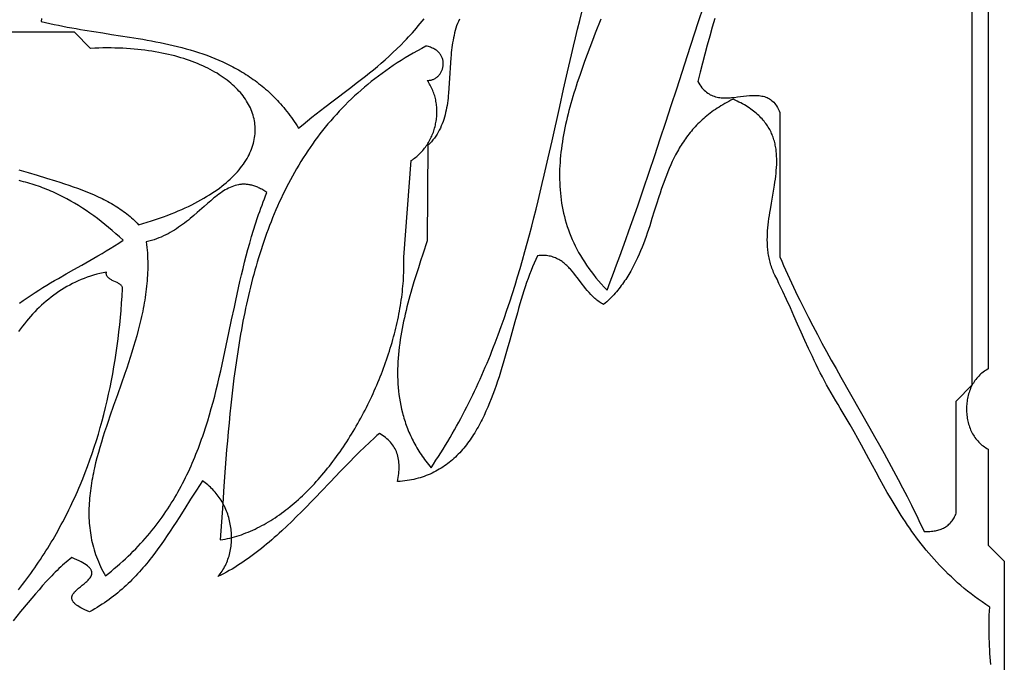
# Model space of a CAD drawing. Extents: x 0 to 600, y 0 to 588.
# Tile 10 of 55: x 232 to 294, y 79 to 119. Entities that reach past the tile are written whole.
import ezdxf

# ---------------------------------------------------------------- set-up
doc = ezdxf.new("R2010")
doc.units = 0

msp = doc.modelspace()

# ---------------------------------------------------------------- linework, layer by layer
for points in [[(275.447, 119.368), (275.286, 118.811), (275.127, 118.252), (274.972, 117.692), (274.82, 117.131), (274.671, 116.568), (274.525, 116.004), (274.382, 115.438), (274.443, 115.328), (274.506, 115.226), (274.571, 115.131), (274.638, 115.043), (274.708, 114.963), (274.779, 114.889), (274.852, 114.821), (274.927, 114.76), (275.004, 114.704), (275.082, 114.654), (275.161, 114.61), (275.243, 114.571), (275.325, 114.536), (275.409, 114.507), (275.494, 114.481), (275.58, 114.46), (275.668, 114.443), (275.756, 114.43), (275.845, 114.42), (275.935, 114.413), (276.026, 114.409), (276.117, 114.408), (276.209, 114.409), (276.301, 114.413), (276.394, 114.418), (276.487, 114.425), (276.674, 114.444), (276.862, 114.466), (277.049, 114.49), (277.236, 114.514), (277.421, 114.535), (277.603, 114.553), (277.694, 114.56), (277.783, 114.564), (277.872, 114.567), (277.96, 114.568), (278.047, 114.566), (278.133, 114.561), (278.218, 114.553), (278.301, 114.542), (278.383, 114.527), (278.464, 114.509), (278.543, 114.487), (278.621, 114.46), (278.697, 114.429), (278.771, 114.393), (278.843, 114.352), (278.914, 114.306), (278.983, 114.254), (279.049, 114.197), (279.114, 114.133), (279.176, 114.063), (279.236, 113.987), (279.294, 113.904), (279.349, 113.814), (279.402, 113.717), (279.452, 113.612), (279.5, 113.5), (279.5, 104.5), (279.615, 104.227), (279.733, 103.954), (279.852, 103.682), (279.974, 103.41), (280.097, 103.139), (280.222, 102.868), (280.348, 102.598), (280.477, 102.328), (280.607, 102.058), (280.738, 101.789), (281.006, 101.252), (281.279, 100.716), (281.557, 100.182), (281.839, 99.648), (282.126, 99.115), (282.416, 98.584), (282.709, 98.053), (283.005, 97.522), (283.303, 96.992), (283.904, 95.932), (284.508, 94.873), (285.111, 93.812), (285.41, 93.281), (285.709, 92.749), (286.005, 92.216), (286.298, 91.683), (286.588, 91.148), (286.875, 90.613), (287.158, 90.075), (287.436, 89.537), (287.709, 88.997), (287.844, 88.726), (287.977, 88.455), (288.109, 88.183), (288.239, 87.911), (288.367, 87.638), (288.494, 87.365), (288.59, 87.362), (288.684, 87.361), (288.775, 87.362), (288.864, 87.366), (288.951, 87.372), (289.036, 87.381), (289.118, 87.392), (289.199, 87.405), (289.277, 87.421), (289.353, 87.44), (289.426, 87.46), (289.498, 87.484), (289.567, 87.509), (289.635, 87.538), (289.7, 87.568), (289.763, 87.602), (289.824, 87.638), (289.883, 87.676), (289.94, 87.718), (289.995, 87.761), (290.048, 87.808), (290.099, 87.857), (290.148, 87.909), (290.195, 87.964), (290.239, 88.021), (290.282, 88.081), (290.323, 88.144), (290.363, 88.209), (290.4, 88.278), (290.435, 88.349), (290.468, 88.423), (290.5, 88.5), (290.5, 95.5), (291.5, 96.5), (291.5, 113), (291.5, 129.5)], [(292.476, 129.549), (292.5, 113.5), (292.5, 97.5), (292.416, 97.455), (292.335, 97.408), (292.257, 97.357), (292.181, 97.303), (292.108, 97.246), (292.038, 97.187), (291.97, 97.125), (291.905, 97.06), (291.842, 96.993), (291.783, 96.923), (291.725, 96.851), (291.671, 96.777), (291.619, 96.701), (291.57, 96.623), (291.524, 96.543), (291.48, 96.461), (291.438, 96.378), (291.4, 96.293), (291.364, 96.207), (291.331, 96.119), (291.3, 96.03), (291.272, 95.94), (291.247, 95.849), (291.225, 95.757), (291.205, 95.664), (291.187, 95.571), (291.173, 95.477), (291.161, 95.382), (291.152, 95.287), (291.145, 95.191), (291.141, 95.096), (291.14, 95), (291.141, 94.904), (291.145, 94.809), (291.152, 94.713), (291.161, 94.618), (291.173, 94.523), (291.187, 94.429), (291.205, 94.336), (291.225, 94.243), (291.247, 94.151), (291.272, 94.06), (291.3, 93.97), (291.331, 93.881), (291.364, 93.793), (291.4, 93.707), (291.438, 93.622), (291.48, 93.539), (291.524, 93.457), (291.57, 93.377), (291.619, 93.299), (291.671, 93.223), (291.725, 93.149), (291.783, 93.077), (291.842, 93.007), (291.905, 92.94), (291.97, 92.875), (292.038, 92.813), (292.108, 92.754), (292.181, 92.697), (292.257, 92.643), (292.335, 92.592), (292.416, 92.545), (292.5, 92.5), (292.5, 86.5), (293.5, 85.5), (293.5, 76.5)], [(268.324, 119.312), (267.983, 118.437), (267.814, 117.999), (267.647, 117.561), (267.483, 117.122), (267.322, 116.684), (267.165, 116.246), (267.012, 115.808), (266.865, 115.37), (266.794, 115.151), (266.725, 114.932), (266.657, 114.714), (266.591, 114.495), (266.526, 114.277), (266.464, 114.058), (266.404, 113.84), (266.345, 113.622), (266.289, 113.405), (266.236, 113.187), (266.184, 112.97), (266.136, 112.753), (266.089, 112.536), (266.046, 112.319), (266.005, 112.103), (265.967, 111.887), (265.931, 111.671), (265.899, 111.455), (265.87, 111.24), (265.844, 111.025), (265.821, 110.81), (265.801, 110.596), (265.785, 110.381), (265.772, 110.168), (265.763, 109.954), (265.758, 109.741), (265.756, 109.529), (265.758, 109.317), (265.765, 109.105), (265.775, 108.893), (265.789, 108.682), (265.807, 108.472), (265.83, 108.262), (265.857, 108.052), (265.888, 107.843), (265.924, 107.634), (265.964, 107.426), (266.009, 107.218), (266.059, 107.011), (266.114, 106.805), (266.174, 106.599), (266.239, 106.393), (266.308, 106.188), (266.384, 105.984), (266.464, 105.78), (266.55, 105.577), (266.641, 105.374), (266.737, 105.172), (266.84, 104.971), (266.948, 104.77), (267.062, 104.57), (267.181, 104.371), (267.307, 104.172), (267.439, 103.974), (267.577, 103.776), (267.721, 103.58), (267.871, 103.384), (268.028, 103.189), (268.191, 102.994), (268.361, 102.801), (268.538, 102.608), (268.721, 102.416), (268.921, 102.944), (269.119, 103.472), (269.315, 104), (269.509, 104.527), (269.701, 105.054), (269.89, 105.58), (270.078, 106.106), (270.264, 106.631), (270.631, 107.68), (270.991, 108.728), (271.346, 109.774), (271.697, 110.818), (272.043, 111.861), (272.386, 112.902), (272.726, 113.942), (273.064, 114.98), (273.737, 117.052), (274.411, 119.119), (274.75, 120.15)], [(233.44, 119.371), (233.42, 119.185), (233.689, 119.119), (233.959, 119.056), (234.23, 118.995), (234.503, 118.938), (234.776, 118.882), (235.05, 118.829), (235.324, 118.778), (235.6, 118.728), (235.876, 118.68), (236.152, 118.634), (236.706, 118.544), (237.261, 118.458), (237.816, 118.373), (238.371, 118.287), (238.925, 118.2), (239.478, 118.11), (239.753, 118.063), (240.028, 118.014), (240.301, 117.964), (240.574, 117.912), (240.847, 117.857), (241.118, 117.801), (241.388, 117.742), (241.656, 117.68), (241.924, 117.616), (242.19, 117.548), (242.455, 117.477), (242.718, 117.402), (242.979, 117.324), (243.239, 117.242), (243.497, 117.156), (243.753, 117.065), (244.007, 116.97), (244.26, 116.87), (244.51, 116.765), (244.758, 116.655), (245.003, 116.54), (245.125, 116.48), (245.246, 116.419), (245.367, 116.357), (245.487, 116.293), (245.606, 116.227), (245.725, 116.16), (245.843, 116.092), (245.961, 116.021), (246.078, 115.95), (246.194, 115.876), (246.309, 115.801), (246.424, 115.725), (246.538, 115.646), (246.651, 115.566), (246.763, 115.484), (246.875, 115.401), (246.986, 115.315), (247.096, 115.228), (247.206, 115.139), (247.314, 115.048), (247.422, 114.955), (247.529, 114.861), (247.635, 114.764), (247.74, 114.665), (247.845, 114.565), (247.948, 114.462), (248.051, 114.357), (248.153, 114.25), (248.254, 114.141), (248.354, 114.03), (248.453, 113.917), (248.552, 113.802), (248.649, 113.684), (248.745, 113.564), (248.841, 113.442), (248.935, 113.318), (249.029, 113.191), (249.121, 113.062), (249.212, 112.931), (249.303, 112.797), (249.392, 112.661), (249.481, 112.523), (249.761, 112.757), (250.037, 112.985), (250.311, 113.206), (250.581, 113.421), (250.849, 113.63), (251.114, 113.835), (251.638, 114.234), (252.659, 115.003), (253.159, 115.384), (253.407, 115.576), (253.654, 115.77), (253.9, 115.966), (254.145, 116.166), (254.39, 116.369), (254.634, 116.577), (254.877, 116.79), (255.12, 117.009), (255.363, 117.234), (255.605, 117.466), (255.848, 117.706), (256.092, 117.954), (256.213, 118.082), (256.335, 118.211), (256.457, 118.344), (256.579, 118.478), (256.702, 118.616), (256.824, 118.756), (256.947, 118.898), (257.07, 119.044), (257.193, 119.192), (257.317, 119.344)], [(259.505, 119.325), (259.445, 119.185), (259.389, 119.044), (259.338, 118.9), (259.291, 118.755), (259.248, 118.608), (259.209, 118.46), (259.173, 118.31), (259.14, 118.159), (259.111, 118.007), (259.084, 117.854), (259.06, 117.699), (259.039, 117.544), (259.02, 117.388), (259.003, 117.231), (258.987, 117.074), (258.974, 116.916), (258.95, 116.598), (258.931, 116.28), (258.913, 115.962), (258.896, 115.644), (258.878, 115.327), (258.857, 115.012), (258.832, 114.7), (258.816, 114.546), (258.8, 114.392), (258.781, 114.239), (258.76, 114.088), (258.736, 113.938), (258.71, 113.789), (258.681, 113.641), (258.649, 113.496), (258.614, 113.351), (258.575, 113.209), (258.532, 113.068), (258.486, 112.93), (258.435, 112.793), (258.38, 112.659), (258.321, 112.526), (258.257, 112.396), (258.187, 112.269), (258.113, 112.144), (258.074, 112.082), (258.033, 112.021), (257.991, 111.961), (257.948, 111.902), (257.903, 111.843), (257.856, 111.785), (257.809, 111.727), (257.759, 111.67), (257.708, 111.615), (257.656, 111.559), (257.602, 111.505), (257.546, 111.451), (257.5, 105.5), (257.226, 104.667), (257.087, 104.243), (256.948, 103.813), (256.811, 103.379), (256.676, 102.94), (256.544, 102.498), (256.48, 102.276), (256.417, 102.052), (256.356, 101.828), (256.296, 101.604), (256.238, 101.378), (256.182, 101.152), (256.128, 100.926), (256.076, 100.699), (256.026, 100.471), (255.979, 100.243), (255.934, 100.015), (255.893, 99.786), (255.854, 99.557), (255.818, 99.328), (255.785, 99.099), (255.755, 98.869), (255.729, 98.64), (255.707, 98.41), (255.688, 98.181), (255.674, 97.951), (255.663, 97.722), (255.656, 97.493), (255.654, 97.264), (255.656, 97.035), (255.663, 96.806), (255.674, 96.578), (255.691, 96.351), (255.712, 96.123), (255.738, 95.897), (255.77, 95.671), (255.808, 95.445), (255.85, 95.22), (255.899, 94.996), (255.953, 94.772), (255.983, 94.661), (256.014, 94.55), (256.047, 94.439), (256.081, 94.328), (256.116, 94.217), (256.154, 94.107), (256.192, 93.997), (256.233, 93.887), (256.275, 93.777), (256.319, 93.668), (256.364, 93.559), (256.412, 93.45), (256.461, 93.341), (256.511, 93.233), (256.564, 93.125), (256.618, 93.017), (256.674, 92.91), (256.732, 92.803), (256.791, 92.696), (256.853, 92.589), (256.916, 92.483), (256.981, 92.377), (257.048, 92.272), (257.117, 92.166), (257.188, 92.061), (257.261, 91.957), (257.336, 91.853), (257.413, 91.749), (257.491, 91.646), (257.572, 91.543), (257.655, 91.44), (257.74, 91.338), (257.896, 91.569), (258.049, 91.802), (258.2, 92.036), (258.349, 92.27), (258.495, 92.505), (258.64, 92.741), (258.782, 92.978), (258.923, 93.215), (259.061, 93.454), (259.198, 93.693), (259.332, 93.933), (259.464, 94.173), (259.595, 94.415), (259.723, 94.657), (259.85, 94.899), (259.975, 95.143), (260.097, 95.387), (260.219, 95.632), (260.338, 95.877), (260.455, 96.123), (260.571, 96.37), (260.685, 96.617), (260.798, 96.866), (260.909, 97.114), (261.018, 97.364), (261.125, 97.613), (261.231, 97.864), (261.336, 98.115), (261.439, 98.367), (261.54, 98.619), (261.64, 98.872), (261.739, 99.125), (261.931, 99.633), (262.119, 100.144), (262.301, 100.656), (262.478, 101.17), (262.65, 101.686), (262.818, 102.204), (262.981, 102.724), (263.141, 103.245), (263.296, 103.767), (263.447, 104.291), (263.595, 104.817), (263.739, 105.343), (263.881, 105.871), (264.019, 106.4), (264.155, 106.93), (264.288, 107.462), (264.419, 107.993), (264.548, 108.526), (264.675, 109.06), (264.801, 109.594), (265.047, 110.664), (265.29, 111.736), (265.77, 113.881), (266.011, 114.954), (266.254, 116.027), (266.502, 117.097), (266.628, 117.632), (266.755, 118.166), (266.885, 118.699), (267.017, 119.232), (267.151, 119.764)], [(232.028, 109.93), (232.603, 109.756), (233.177, 109.583), (233.747, 109.411), (234.313, 109.236), (234.592, 109.147), (234.87, 109.056), (235.145, 108.964), (235.417, 108.87), (235.686, 108.773), (235.952, 108.674), (236.214, 108.572), (236.471, 108.466), (236.725, 108.358), (236.974, 108.245), (237.218, 108.129), (237.338, 108.069), (237.457, 108.008), (237.575, 107.946), (237.691, 107.882), (237.805, 107.818), (237.918, 107.752), (238.03, 107.685), (238.14, 107.617), (238.249, 107.547), (238.356, 107.476), (238.461, 107.403), (238.565, 107.329), (238.667, 107.253), (238.767, 107.176), (238.865, 107.098), (238.962, 107.017), (239.056, 106.935), (239.149, 106.852), (239.24, 106.766), (239.329, 106.679), (239.415, 106.59), (239.5, 106.5), (239.772, 106.578), (240.039, 106.658), (240.3, 106.74), (240.555, 106.823), (240.806, 106.908), (241.05, 106.995), (241.289, 107.083), (241.523, 107.173), (241.751, 107.265), (241.974, 107.357), (242.191, 107.452), (242.404, 107.547), (242.61, 107.644), (242.812, 107.742), (243.008, 107.842), (243.199, 107.943), (243.385, 108.044), (243.565, 108.148), (243.741, 108.252), (243.911, 108.357), (244.076, 108.463), (244.235, 108.57), (244.39, 108.679), (244.54, 108.788), (244.684, 108.898), (244.824, 109.008), (244.958, 109.12), (245.088, 109.232), (245.212, 109.345), (245.332, 109.459), (245.447, 109.573), (245.556, 109.688), (245.661, 109.804), (245.761, 109.92), (245.856, 110.036), (245.946, 110.153), (246.032, 110.271), (246.112, 110.388), (246.188, 110.506), (246.26, 110.625), (246.326, 110.743), (246.388, 110.862), (246.445, 110.981), (246.497, 111.1), (246.545, 111.219), (246.588, 111.338), (246.627, 111.457), (246.661, 111.576), (246.69, 111.695), (246.715, 111.814), (246.735, 111.933), (246.751, 112.051), (246.763, 112.17), (246.77, 112.288), (246.773, 112.405), (246.771, 112.523), (246.765, 112.64), (246.754, 112.756), (246.739, 112.872), (246.72, 112.988), (246.697, 113.103), (246.669, 113.217), (246.637, 113.331), (246.601, 113.444), (246.561, 113.557), (246.516, 113.668), (246.468, 113.779), (246.415, 113.889), (246.358, 113.999), (246.297, 114.107), (246.232, 114.214), (246.163, 114.321), (246.089, 114.426), (246.012, 114.531), (245.931, 114.634), (245.846, 114.736), (245.757, 114.837), (245.664, 114.936), (245.567, 115.035), (245.466, 115.132), (245.362, 115.228), (245.253, 115.322), (245.141, 115.415), (245.025, 115.507), (244.905, 115.597), (244.782, 115.685), (244.654, 115.772), (244.524, 115.858), (244.389, 115.942), (244.251, 116.024), (244.109, 116.104), (243.963, 116.182), (243.814, 116.259), (243.661, 116.334), (243.505, 116.407), (243.345, 116.478), (243.182, 116.547), (243.015, 116.614), (242.845, 116.679), (242.671, 116.742), (242.494, 116.803), (242.314, 116.862), (242.13, 116.918), (241.943, 116.972), (241.752, 117.024), (241.558, 117.074), (241.361, 117.121), (241.161, 117.166), (240.957, 117.209), (240.75, 117.249), (240.54, 117.286), (240.327, 117.321), (240.111, 117.353), (239.891, 117.383), (239.668, 117.41), (239.443, 117.434), (239.214, 117.456), (238.982, 117.475), (238.747, 117.491), (238.509, 117.504), (238.268, 117.514), (238.024, 117.521), (237.777, 117.525), (237.528, 117.526), (237.275, 117.524), (237.02, 117.519), (236.761, 117.511), (236.5, 117.5), (236.5, 117.5), (235.5, 118.5), (228.5, 118.5)], [(292.669, 79.056), (292.646, 79.287), (292.625, 79.519), (292.607, 79.753), (292.591, 79.987), (292.577, 80.222), (292.566, 80.459), (292.558, 80.696), (292.552, 80.935), (292.549, 81.175), (292.549, 81.416), (292.551, 81.658), (292.557, 81.901), (292.565, 82.146), (292.577, 82.392), (292.591, 82.639), (292.348, 82.801), (292.11, 82.966), (291.878, 83.132), (291.651, 83.3), (291.429, 83.47), (291.212, 83.641), (290.999, 83.814), (290.792, 83.989), (290.589, 84.165), (290.391, 84.342), (290.197, 84.522), (290.008, 84.702), (289.823, 84.884), (289.641, 85.068), (289.464, 85.253), (289.29, 85.439), (289.121, 85.626), (288.954, 85.815), (288.792, 86.005), (288.632, 86.196), (288.476, 86.388), (288.323, 86.582), (288.173, 86.776), (288.026, 86.972), (287.881, 87.169), (287.739, 87.366), (287.6, 87.565), (287.463, 87.764), (287.329, 87.965), (287.196, 88.166), (287.066, 88.368), (286.937, 88.571), (286.81, 88.774), (286.685, 88.979), (286.562, 89.184), (286.44, 89.389), (286.2, 89.802), (285.964, 90.217), (285.732, 90.635), (285.502, 91.054), (285.047, 91.895), (284.59, 92.74), (284.358, 93.163), (284.124, 93.586), (283.885, 94.009), (283.641, 94.431), (283.517, 94.642), (283.391, 94.853), (283.264, 95.063), (283.134, 95.273), (282.983, 95.52), (282.836, 95.768), (282.692, 96.017), (282.551, 96.266), (282.414, 96.515), (282.28, 96.765), (282.149, 97.015), (282.02, 97.266), (281.894, 97.517), (281.77, 97.769), (281.648, 98.021), (281.528, 98.273), (281.292, 98.779), (281.061, 99.285), (280.833, 99.792), (280.607, 100.3), (280.381, 100.808), (280.154, 101.316), (279.923, 101.824), (279.687, 102.332), (279.567, 102.586), (279.445, 102.84), (279.321, 103.093), (279.194, 103.346), (279.151, 103.434), (279.111, 103.523), (279.072, 103.612), (279.036, 103.701), (279.002, 103.791), (278.97, 103.881), (278.941, 103.971), (278.913, 104.062), (278.888, 104.153), (278.864, 104.244), (278.843, 104.335), (278.823, 104.427), (278.805, 104.519), (278.789, 104.611), (278.775, 104.704), (278.762, 104.797), (278.751, 104.89), (278.742, 104.983), (278.734, 105.076), (278.728, 105.17), (278.72, 105.358), (278.717, 105.546), (278.719, 105.735), (278.726, 105.925), (278.737, 106.115), (278.753, 106.305), (278.771, 106.496), (278.793, 106.687), (278.818, 106.878), (278.845, 107.069), (278.874, 107.26), (278.905, 107.451), (278.97, 107.832), (279.036, 108.211), (279.102, 108.589), (279.163, 108.964), (279.191, 109.15), (279.217, 109.336), (279.24, 109.52), (279.26, 109.703), (279.277, 109.886), (279.291, 110.067), (279.3, 110.246), (279.304, 110.425), (279.304, 110.602), (279.298, 110.777), (279.293, 110.864), (279.287, 110.951), (279.279, 111.037), (279.27, 111.123), (279.259, 111.208), (279.246, 111.293), (279.232, 111.378), (279.215, 111.462), (279.197, 111.545), (279.178, 111.628), (279.156, 111.711), (279.132, 111.793), (279.107, 111.874), (279.079, 111.955), (279.049, 112.036), (279.017, 112.116), (278.983, 112.195), (278.947, 112.274), (278.909, 112.352), (278.868, 112.43), (278.824, 112.507), (278.779, 112.583), (278.731, 112.659), (278.68, 112.734), (278.627, 112.809), (278.571, 112.882), (278.512, 112.956), (278.451, 113.028), (278.387, 113.1), (278.32, 113.171), (278.251, 113.242), (278.178, 113.312), (278.103, 113.381), (278.024, 113.449), (277.943, 113.517), (277.858, 113.584), (277.77, 113.65), (277.679, 113.715), (277.585, 113.78), (277.488, 113.843), (277.387, 113.906), (277.283, 113.969), (277.175, 114.03), (277.064, 114.091), (276.949, 114.15), (276.831, 114.209), (276.709, 114.267), (276.584, 114.324), (276.45, 114.259), (276.319, 114.193), (276.191, 114.125), (276.066, 114.055), (275.943, 113.985), (275.823, 113.913), (275.705, 113.84), (275.59, 113.766), (275.477, 113.69), (275.366, 113.614), (275.259, 113.536), (275.153, 113.457), (275.05, 113.377), (274.949, 113.296), (274.85, 113.214), (274.754, 113.13), (274.659, 113.046), (274.567, 112.961), (274.477, 112.874), (274.389, 112.787), (274.303, 112.699), (274.219, 112.609), (274.137, 112.519), (274.057, 112.428), (273.978, 112.336), (273.902, 112.243), (273.827, 112.149), (273.754, 112.054), (273.682, 111.959), (273.613, 111.863), (273.544, 111.766), (273.478, 111.668), (273.413, 111.569), (273.35, 111.47), (273.288, 111.37), (273.227, 111.269), (273.168, 111.168), (273.11, 111.066), (272.998, 110.86), (272.891, 110.651), (272.789, 110.441), (272.691, 110.228), (272.597, 110.013), (272.506, 109.796), (272.419, 109.578), (272.335, 109.358), (272.254, 109.137), (272.175, 108.915), (272.099, 108.691), (272.024, 108.467), (271.95, 108.242), (271.806, 107.79), (271.665, 107.336), (271.523, 106.883), (271.378, 106.43), (271.304, 106.205), (271.228, 105.98), (271.15, 105.756), (271.07, 105.533), (270.987, 105.311), (270.901, 105.091), (270.812, 104.872), (270.72, 104.654), (270.624, 104.439), (270.523, 104.225), (270.419, 104.013), (270.309, 103.804), (270.194, 103.596), (270.135, 103.494), (270.074, 103.392), (270.012, 103.29), (269.948, 103.189), (269.883, 103.089), (269.816, 102.99), (269.748, 102.892), (269.678, 102.794), (269.607, 102.697), (269.533, 102.6), (269.458, 102.505), (269.382, 102.41), (269.303, 102.316), (269.223, 102.224), (269.14, 102.132), (269.056, 102.04), (268.97, 101.95), (268.881, 101.861), (268.791, 101.772), (268.699, 101.685), (268.604, 101.599), (268.507, 101.513), (268.432, 101.555), (268.359, 101.599), (268.288, 101.646), (268.218, 101.694), (268.15, 101.744), (268.084, 101.796), (268.019, 101.85), (267.955, 101.905), (267.892, 101.962), (267.831, 102.02), (267.771, 102.08), (267.712, 102.141), (267.597, 102.266), (267.486, 102.395), (267.377, 102.527), (267.271, 102.661), (267.167, 102.796), (267.064, 102.932), (266.859, 103.202), (266.756, 103.335), (266.652, 103.466), (266.547, 103.593), (266.439, 103.716), (266.384, 103.775), (266.328, 103.833), (266.272, 103.89), (266.214, 103.946), (266.156, 103.999), (266.096, 104.051), (266.036, 104.102), (265.974, 104.15), (265.911, 104.196), (265.847, 104.24), (265.781, 104.282), (265.714, 104.322), (265.645, 104.359), (265.574, 104.394), (265.502, 104.426), (265.428, 104.455), (265.353, 104.481), (265.275, 104.505), (265.195, 104.526), (265.114, 104.543), (265.03, 104.557), (264.944, 104.568), (264.856, 104.576), (264.765, 104.58), (264.672, 104.581), (264.577, 104.577), (264.479, 104.57), (264.378, 104.559), (264.273, 104.337), (264.171, 104.109), (264.072, 103.874), (263.976, 103.635), (263.883, 103.39), (263.791, 103.14), (263.703, 102.886), (263.616, 102.627), (263.53, 102.365), (263.447, 102.099), (263.365, 101.829), (263.284, 101.557), (263.204, 101.281), (263.125, 101.003), (262.968, 100.441), (262.654, 99.3), (262.494, 98.726), (262.33, 98.152), (262.246, 97.867), (262.16, 97.582), (262.072, 97.298), (261.983, 97.017), (261.89, 96.737), (261.796, 96.459), (261.699, 96.184), (261.599, 95.912), (261.495, 95.643), (261.389, 95.378), (261.279, 95.116), (261.165, 94.858), (261.048, 94.604), (260.926, 94.355), (260.864, 94.233), (260.8, 94.111), (260.735, 93.991), (260.67, 93.872), (260.603, 93.755), (260.534, 93.639), (260.465, 93.525), (260.394, 93.412), (260.322, 93.3), (260.249, 93.19), (260.174, 93.082), (260.098, 92.975), (260.021, 92.87), (259.942, 92.767), (259.862, 92.665), (259.78, 92.565), (259.697, 92.467), (259.613, 92.371), (259.526, 92.277), (259.439, 92.185), (259.349, 92.094), (259.258, 92.006), (259.166, 91.92), (259.072, 91.835), (258.976, 91.753), (258.878, 91.673), (258.779, 91.596), (258.678, 91.52), (258.575, 91.447), (258.47, 91.376), (258.363, 91.307), (258.255, 91.241), (258.144, 91.177), (258.032, 91.116), (257.918, 91.057), (257.802, 91), (257.684, 90.946), (257.564, 90.895), (257.441, 90.846), (257.317, 90.801), (257.191, 90.757), (257.062, 90.717), (256.931, 90.679), (256.799, 90.644), (256.664, 90.612), (256.526, 90.583), (256.387, 90.557), (256.245, 90.533), (256.101, 90.513), (255.955, 90.496), (255.806, 90.482), (255.655, 90.471), (255.678, 90.599), (255.698, 90.726), (255.714, 90.849), (255.728, 90.971), (255.738, 91.09), (255.745, 91.207), (255.748, 91.321), (255.748, 91.433), (255.744, 91.543), (255.737, 91.65), (255.726, 91.755), (255.711, 91.859), (255.692, 91.959), (255.67, 92.058), (255.643, 92.154), (255.613, 92.249), (255.578, 92.341), (255.539, 92.431), (255.496, 92.519), (255.448, 92.605), (255.396, 92.689), (255.34, 92.771), (255.279, 92.851), (255.213, 92.929), (255.143, 93.005), (255.068, 93.079), (254.988, 93.151), (254.904, 93.221), (254.814, 93.289), (254.719, 93.356), (254.62, 93.421), (254.515, 93.483), (254.358, 93.343), (254.203, 93.201), (253.893, 92.913), (253.585, 92.62), (253.279, 92.322), (252.974, 92.019), (252.671, 91.713), (252.369, 91.404), (252.068, 91.093), (251.467, 90.466), (250.866, 89.837), (250.566, 89.523), (250.264, 89.211), (249.962, 88.901), (249.659, 88.593), (249.354, 88.289), (249.047, 87.989), (248.739, 87.693), (248.428, 87.403), (248.272, 87.259), (248.116, 87.118), (247.958, 86.978), (247.8, 86.839), (247.641, 86.703), (247.482, 86.568), (247.322, 86.435), (247.16, 86.304), (246.998, 86.176), (246.836, 86.049), (246.672, 85.925), (246.507, 85.803), (246.341, 85.683), (246.175, 85.566), (246.007, 85.451), (245.838, 85.339), (245.669, 85.229), (245.498, 85.123), (245.326, 85.019), (245.152, 84.918), (244.978, 84.82), (244.802, 84.726), (244.625, 84.634), (244.447, 84.546), (244.515, 84.627), (244.58, 84.711), (244.642, 84.796), (244.701, 84.883), (244.758, 84.971), (244.811, 85.061), (244.862, 85.153), (244.91, 85.246), (244.954, 85.34), (244.997, 85.435), (245.036, 85.532), (245.072, 85.63), (245.106, 85.729), (245.137, 85.829), (245.165, 85.929), (245.191, 86.031), (245.213, 86.133), (245.233, 86.236), (245.251, 86.34), (245.266, 86.444), (245.278, 86.549), (245.287, 86.654), (245.294, 86.76), (245.298, 86.866), (245.299, 86.972), (245.298, 87.078), (245.294, 87.184), (245.288, 87.29), (245.279, 87.396), (245.268, 87.502), (245.254, 87.608), (245.238, 87.714), (245.219, 87.819), (245.198, 87.923), (245.174, 88.028), (245.147, 88.131), (245.119, 88.234), (245.088, 88.337), (245.054, 88.438), (245.018, 88.539), (244.98, 88.638), (244.939, 88.737), (244.896, 88.835), (244.851, 88.932), (244.803, 89.027), (244.753, 89.121), (244.701, 89.214), (244.646, 89.305), (244.589, 89.395), (244.53, 89.483), (244.469, 89.57), (244.405, 89.655), (244.339, 89.738), (244.271, 89.82), (244.201, 89.899), (244.129, 89.977), (244.054, 90.052), (243.978, 90.126), (243.899, 90.197), (243.818, 90.266), (243.735, 90.332), (243.65, 90.396), (243.563, 90.458), (243.474, 90.517), (243.288, 90.233), (243.104, 89.948), (242.741, 89.376), (242.38, 88.802), (242.02, 88.23), (241.838, 87.946), (241.655, 87.662), (241.47, 87.38), (241.284, 87.101), (241.094, 86.823), (240.902, 86.547), (240.706, 86.275), (240.506, 86.005), (240.302, 85.739), (240.198, 85.607), (240.093, 85.476), (239.987, 85.347), (239.879, 85.218), (239.77, 85.09), (239.659, 84.964), (239.548, 84.838), (239.434, 84.714), (239.319, 84.591), (239.202, 84.469), (239.084, 84.348), (238.964, 84.229), (238.842, 84.111), (238.718, 83.995), (238.592, 83.88), (238.465, 83.766), (238.335, 83.654), (238.203, 83.544), (238.069, 83.435), (237.933, 83.328), (237.795, 83.222), (237.654, 83.118), (237.511, 83.016), (237.366, 82.916), (237.219, 82.817), (237.068, 82.72), (236.916, 82.626), (236.76, 82.533), (236.603, 82.442), (236.442, 82.353), (236.287, 82.416), (236.145, 82.478), (236.017, 82.539), (235.901, 82.6), (235.797, 82.659), (235.705, 82.717), (235.625, 82.774), (235.589, 82.802), (235.555, 82.83), (235.524, 82.858), (235.495, 82.885), (235.47, 82.912), (235.446, 82.94), (235.425, 82.966), (235.406, 82.993), (235.39, 83.02), (235.375, 83.046), (235.363, 83.072), (235.353, 83.098), (235.345, 83.124), (235.339, 83.15), (235.335, 83.175), (235.333, 83.201), (235.332, 83.226), (235.334, 83.251), (235.337, 83.276), (235.341, 83.301), (235.348, 83.325), (235.356, 83.35), (235.376, 83.399), (235.402, 83.447), (235.433, 83.495), (235.469, 83.543), (235.508, 83.59), (235.552, 83.637), (235.599, 83.683), (235.649, 83.73), (235.701, 83.776), (235.755, 83.822), (235.868, 83.914), (235.984, 84.007), (236.099, 84.099), (236.209, 84.192), (236.262, 84.239), (236.312, 84.286), (236.359, 84.333), (236.403, 84.381), (236.444, 84.429), (236.48, 84.477), (236.511, 84.526), (236.538, 84.576), (236.559, 84.626), (236.567, 84.651), (236.574, 84.676), (236.579, 84.702), (236.583, 84.727), (236.584, 84.753), (236.584, 84.779), (236.583, 84.805), (236.579, 84.832), (236.574, 84.858), (236.566, 84.885), (236.556, 84.912), (236.545, 84.939), (236.531, 84.966), (236.515, 84.993), (236.497, 85.021), (236.476, 85.049), (236.453, 85.077), (236.428, 85.106), (236.4, 85.134), (236.37, 85.163), (236.337, 85.192), (236.301, 85.221), (236.222, 85.281), (236.131, 85.341), (236.029, 85.403), (235.915, 85.465), (235.788, 85.529), (235.648, 85.594), (235.494, 85.66), (235.327, 85.728), (235.212, 85.639), (235.098, 85.547), (234.984, 85.453), (234.87, 85.355), (234.756, 85.254), (234.643, 85.151), (234.529, 85.045), (234.416, 84.936), (234.303, 84.825), (234.19, 84.711), (234.077, 84.595), (233.964, 84.477), (233.738, 84.235), (233.512, 83.985), (233.286, 83.728), (233.058, 83.464), (232.83, 83.195), (232.601, 82.922), (232.139, 82.363), (231.669, 81.794)], [(232.062, 101.604), (232.307, 101.778), (232.551, 101.946), (232.795, 102.109), (233.038, 102.267), (233.28, 102.422), (233.522, 102.573), (233.764, 102.721), (234.006, 102.866), (234.249, 103.009), (234.491, 103.15), (234.977, 103.428), (235.466, 103.705), (235.959, 103.983), (236.458, 104.267), (236.709, 104.412), (236.962, 104.56), (237.217, 104.711), (237.474, 104.865), (237.733, 105.023), (237.995, 105.186), (238.259, 105.354), (238.526, 105.527), (238.301, 105.734), (238.075, 105.937), (237.849, 106.135), (237.621, 106.328), (237.392, 106.516), (237.161, 106.699), (236.93, 106.877), (236.697, 107.049), (236.462, 107.217), (236.226, 107.38), (235.988, 107.537), (235.749, 107.689), (235.508, 107.835), (235.265, 107.976), (235.02, 108.111), (234.773, 108.241), (234.649, 108.304), (234.524, 108.365), (234.399, 108.425), (234.273, 108.483), (234.147, 108.54), (234.02, 108.596), (233.893, 108.65), (233.765, 108.702), (233.636, 108.754), (233.507, 108.803), (233.377, 108.851), (233.247, 108.898), (233.116, 108.943), (232.984, 108.986), (232.852, 109.028), (232.719, 109.069), (232.586, 109.108), (232.452, 109.145), (232.317, 109.181), (232.181, 109.215), (232.045, 109.248)], [(231.997, 83.723), (232.13, 83.892), (232.261, 84.061), (232.391, 84.231), (232.52, 84.402), (232.646, 84.573), (232.771, 84.746), (232.895, 84.919), (233.017, 85.092), (233.138, 85.267), (233.257, 85.442), (233.375, 85.618), (233.491, 85.795), (233.606, 85.973), (233.719, 86.151), (233.831, 86.33), (233.941, 86.509), (234.05, 86.69), (234.158, 86.871), (234.264, 87.053), (234.368, 87.235), (234.471, 87.419), (234.573, 87.603), (234.673, 87.787), (234.772, 87.973), (234.87, 88.159), (234.966, 88.345), (235.06, 88.533), (235.153, 88.721), (235.245, 88.91), (235.336, 89.099), (235.425, 89.29), (235.512, 89.48), (235.599, 89.672), (235.684, 89.864), (235.767, 90.057), (235.85, 90.25), (236.01, 90.639), (236.165, 91.031), (236.315, 91.425), (236.459, 91.822), (236.599, 92.221), (236.733, 92.623), (236.862, 93.027), (236.986, 93.434), (237.105, 93.843), (237.219, 94.255), (237.328, 94.669), (237.433, 95.085), (237.532, 95.504), (237.627, 95.925), (237.716, 96.348), (237.801, 96.773), (237.882, 97.201), (237.958, 97.631), (238.029, 98.063), (238.096, 98.498), (238.158, 98.934), (238.216, 99.373), (238.269, 99.813), (238.318, 100.256), (238.363, 100.701), (238.404, 101.148), (238.44, 101.597), (238.472, 102.047), (238.5, 102.5), (238.5, 102.5), (238.5, 102.523), (238.498, 102.544), (238.495, 102.566), (238.49, 102.586), (238.483, 102.606), (238.475, 102.625), (238.456, 102.661), (238.431, 102.695), (238.402, 102.727), (238.369, 102.757), (238.332, 102.785), (238.292, 102.812), (238.249, 102.838), (238.203, 102.863), (238.156, 102.887), (238.058, 102.933), (237.957, 102.98), (237.858, 103.027), (237.809, 103.052), (237.763, 103.078), (237.718, 103.105), (237.676, 103.133), (237.637, 103.164), (237.602, 103.196), (237.57, 103.23), (237.542, 103.266), (237.52, 103.305), (237.51, 103.325), (237.502, 103.346), (237.495, 103.368), (237.49, 103.391), (237.486, 103.414), (237.484, 103.439), (237.483, 103.464), (237.484, 103.49), (237.487, 103.517), (237.492, 103.544), (237.286, 103.503), (237.083, 103.457), (236.882, 103.406), (236.685, 103.35), (236.49, 103.289), (236.298, 103.223), (236.108, 103.153), (235.921, 103.078), (235.737, 102.999), (235.556, 102.915), (235.377, 102.828), (235.201, 102.736), (235.027, 102.64), (234.857, 102.54), (234.689, 102.436), (234.524, 102.328), (234.361, 102.217), (234.201, 102.102), (234.044, 101.984), (233.89, 101.862), (233.738, 101.736), (233.59, 101.608), (233.443, 101.476), (233.3, 101.341), (233.159, 101.203), (233.021, 101.062), (232.886, 100.919), (232.753, 100.773), (232.623, 100.624), (232.496, 100.472), (232.372, 100.318), (232.25, 100.162), (232.131, 100.003), (232.015, 99.843)]]:
    msp.add_lwpolyline(points)
for points in [[(257.5, 115.5), (257.551, 115.499), (257.601, 115.501), (257.65, 115.506), (257.698, 115.513), (257.745, 115.523), (257.791, 115.535), (257.836, 115.549), (257.88, 115.566), (257.923, 115.585), (257.964, 115.606), (258.004, 115.629), (258.043, 115.654), (258.081, 115.68), (258.117, 115.709), (258.152, 115.739), (258.186, 115.771), (258.218, 115.804), (258.248, 115.839), (258.277, 115.875), (258.304, 115.912), (258.33, 115.951), (258.354, 115.99), (258.377, 116.031), (258.398, 116.073), (258.417, 116.116), (258.434, 116.159), (258.45, 116.203), (258.463, 116.248), (258.475, 116.294), (258.485, 116.34), (258.493, 116.386), (258.499, 116.433), (258.503, 116.48), (258.504, 116.527), (258.504, 116.575), (258.502, 116.622), (258.497, 116.669), (258.49, 116.716), (258.481, 116.764), (258.47, 116.81), (258.456, 116.857), (258.441, 116.903), (258.422, 116.948), (258.402, 116.993), (258.378, 117.037), (258.353, 117.08), (258.325, 117.123), (258.294, 117.165), (258.26, 117.205), (258.225, 117.245), (258.186, 117.283), (258.145, 117.321), (258.101, 117.356), (258.054, 117.391), (258.004, 117.424), (257.952, 117.456), (257.896, 117.486), (257.838, 117.514), (257.777, 117.54), (257.713, 117.565), (257.646, 117.587), (257.575, 117.608), (257.502, 117.627), (257.425, 117.643), (257.156, 117.5), (256.891, 117.355), (256.63, 117.208), (256.373, 117.058), (256.12, 116.905), (255.871, 116.75), (255.626, 116.593), (255.384, 116.434), (255.146, 116.272), (254.912, 116.107), (254.682, 115.941), (254.456, 115.772), (254.233, 115.601), (254.014, 115.428), (253.798, 115.252), (253.586, 115.074), (253.378, 114.895), (253.173, 114.713), (252.971, 114.529), (252.773, 114.342), (252.579, 114.154), (252.388, 113.964), (252.2, 113.772), (252.015, 113.577), (251.834, 113.381), (251.656, 113.183), (251.481, 112.983), (251.309, 112.781), (251.141, 112.577), (250.976, 112.371), (250.813, 112.163), (250.654, 111.954), (250.498, 111.743), (250.345, 111.53), (250.194, 111.315), (250.047, 111.098), (249.903, 110.88), (249.761, 110.66), (249.622, 110.439), (249.486, 110.215), (249.353, 109.991), (249.223, 109.764), (249.095, 109.536), (248.97, 109.307), (248.847, 109.076), (248.727, 108.843), (248.61, 108.609), (248.495, 108.374), (248.383, 108.137), (248.273, 107.899), (248.165, 107.659), (248.06, 107.418), (247.958, 107.176), (247.857, 106.932), (247.759, 106.687), (247.663, 106.441), (247.57, 106.193), (247.478, 105.945), (247.389, 105.695), (247.302, 105.444), (247.217, 105.191), (247.134, 104.938), (247.053, 104.683), (246.975, 104.428), (246.898, 104.171), (246.823, 103.913), (246.75, 103.655), (246.679, 103.395), (246.609, 103.134), (246.542, 102.873), (246.476, 102.61), (246.412, 102.347), (246.35, 102.082), (246.289, 101.817), (246.23, 101.551), (246.173, 101.284), (246.117, 101.016), (246.063, 100.748), (246.01, 100.479), (245.959, 100.209), (245.909, 99.938), (245.86, 99.667), (245.768, 99.122), (245.68, 98.575), (245.598, 98.026), (245.52, 97.474), (245.447, 96.921), (245.378, 96.366), (245.313, 95.809), (245.251, 95.251), (245.194, 94.692), (245.139, 94.132), (245.087, 93.571), (245.038, 93.009), (244.991, 92.447), (244.946, 91.885), (244.903, 91.323), (244.822, 90.198), (244.744, 89.076), (244.595, 86.842), (244.742, 86.865), (244.889, 86.891), (245.035, 86.92), (245.181, 86.953), (245.327, 86.988), (245.473, 87.027), (245.618, 87.069), (245.763, 87.114), (245.907, 87.162), (246.051, 87.213), (246.194, 87.267), (246.337, 87.324), (246.479, 87.383), (246.621, 87.446), (246.763, 87.511), (246.904, 87.579), (247.044, 87.65), (247.184, 87.724), (247.323, 87.8), (247.462, 87.879), (247.6, 87.96), (247.737, 88.044), (247.874, 88.131), (248.01, 88.22), (248.146, 88.312), (248.281, 88.406), (248.415, 88.502), (248.549, 88.601), (248.682, 88.702), (248.814, 88.805), (248.945, 88.911), (249.076, 89.019), (249.206, 89.129), (249.335, 89.241), (249.463, 89.356), (249.591, 89.472), (249.718, 89.591), (249.844, 89.711), (249.969, 89.834), (250.093, 89.958), (250.217, 90.084), (250.339, 90.213), (250.461, 90.343), (250.581, 90.475), (250.701, 90.608), (250.82, 90.744), (250.938, 90.881), (251.055, 91.02), (251.171, 91.16), (251.286, 91.302), (251.399, 91.446), (251.512, 91.591), (251.624, 91.737), (251.735, 91.885), (251.845, 92.035), (251.953, 92.186), (252.061, 92.338), (252.167, 92.492), (252.273, 92.647), (252.377, 92.803), (252.48, 92.96), (252.582, 93.119), (252.683, 93.279), (252.782, 93.439), (252.881, 93.601), (252.978, 93.764), (253.074, 93.928), (253.168, 94.093), (253.262, 94.259), (253.354, 94.426), (253.444, 94.594), (253.534, 94.762), (253.622, 94.932), (253.709, 95.102), (253.794, 95.273), (253.879, 95.444), (253.961, 95.617), (254.043, 95.789), (254.123, 95.963), (254.201, 96.137), (254.278, 96.312), (254.354, 96.487), (254.428, 96.662), (254.501, 96.838), (254.572, 97.014), (254.642, 97.191), (254.71, 97.368), (254.777, 97.546), (254.842, 97.723), (254.906, 97.901), (254.968, 98.079), (255.029, 98.257), (255.087, 98.435), (255.145, 98.614), (255.2, 98.792), (255.254, 98.971), (255.307, 99.149), (255.357, 99.327), (255.406, 99.506), (255.454, 99.684), (255.499, 99.862), (255.543, 100.039), (255.585, 100.217), (255.626, 100.394), (255.664, 100.571), (255.701, 100.748), (255.736, 100.924), (255.77, 101.1), (255.801, 101.275), (255.831, 101.45), (255.858, 101.625), (255.884, 101.799), (255.908, 101.972), (255.93, 102.145), (255.951, 102.317), (255.969, 102.488), (255.985, 102.659), (256, 102.829), (256.012, 102.998), (256.023, 103.167), (256.031, 103.334), (256.038, 103.501), (256.042, 103.666), (256.044, 103.831), (256.045, 103.995), (256.043, 104.158), (256.039, 104.319), (256.034, 104.48), (256.5, 110.5), (256.574, 110.548), (256.647, 110.599), (256.718, 110.651), (256.787, 110.706), (256.855, 110.762), (256.922, 110.82), (256.986, 110.879), (257.049, 110.941), (257.11, 111.004), (257.17, 111.068), (257.228, 111.135), (257.284, 111.202), (257.338, 111.271), (257.391, 111.342), (257.442, 111.414), (257.491, 111.487), (257.539, 111.561), (257.584, 111.636), (257.628, 111.713), (257.67, 111.791), (257.71, 111.869), (257.749, 111.949), (257.785, 112.03), (257.82, 112.111), (257.852, 112.193), (257.883, 112.277), (257.912, 112.36), (257.939, 112.445), (257.964, 112.53), (257.987, 112.616), (258.008, 112.702), (258.027, 112.788), (258.044, 112.875), (258.059, 112.963), (258.072, 113.051), (258.083, 113.139), (258.091, 113.227), (258.098, 113.315), (258.103, 113.403), (258.105, 113.492), (258.106, 113.58), (258.104, 113.669), (258.1, 113.757), (258.094, 113.846), (258.086, 113.934), (258.076, 114.021), (258.063, 114.109), (258.049, 114.196), (258.032, 114.283), (258.012, 114.369), (257.991, 114.455), (257.967, 114.54), (257.941, 114.624), (257.913, 114.708), (257.882, 114.792), (257.849, 114.874), (257.814, 114.956), (257.776, 115.036), (257.736, 115.116), (257.694, 115.195), (257.649, 115.273), (257.602, 115.35), (257.552, 115.425), (257.5, 115.5)], [(247.5, 108.5), (247.434, 108.546), (247.368, 108.589), (247.303, 108.63), (247.239, 108.669), (247.175, 108.705), (247.112, 108.74), (247.049, 108.772), (246.987, 108.802), (246.925, 108.83), (246.864, 108.856), (246.803, 108.88), (246.743, 108.903), (246.683, 108.923), (246.624, 108.941), (246.565, 108.957), (246.507, 108.971), (246.449, 108.984), (246.391, 108.994), (246.334, 109.003), (246.278, 109.01), (246.221, 109.016), (246.165, 109.019), (246.11, 109.021), (246.054, 109.022), (246, 109.02), (245.945, 109.017), (245.891, 109.013), (245.837, 109.007), (245.783, 108.999), (245.73, 108.99), (245.624, 108.968), (245.519, 108.94), (245.415, 108.906), (245.311, 108.867), (245.209, 108.824), (245.107, 108.775), (245.005, 108.723), (244.904, 108.666), (244.804, 108.604), (244.703, 108.539), (244.603, 108.471), (244.502, 108.399), (244.402, 108.324), (244.302, 108.246), (244.201, 108.165), (244.1, 108.082), (243.998, 107.997), (243.794, 107.82), (243.587, 107.638), (243.161, 107.261), (242.941, 107.07), (242.715, 106.88), (242.6, 106.786), (242.483, 106.693), (242.364, 106.601), (242.243, 106.511), (242.121, 106.422), (241.996, 106.335), (241.869, 106.25), (241.74, 106.167), (241.608, 106.087), (241.474, 106.009), (241.337, 105.935), (241.198, 105.863), (241.056, 105.795), (240.911, 105.731), (240.764, 105.67), (240.613, 105.614), (240.459, 105.561), (240.302, 105.514), (240.142, 105.471), (239.978, 105.433), (239.999, 105.258), (240.017, 105.084), (240.032, 104.909), (240.045, 104.735), (240.055, 104.561), (240.062, 104.387), (240.066, 104.213), (240.068, 104.04), (240.067, 103.866), (240.064, 103.693), (240.058, 103.519), (240.05, 103.346), (240.04, 103.173), (240.028, 103), (240.013, 102.827), (239.996, 102.655), (239.977, 102.482), (239.956, 102.31), (239.933, 102.137), (239.908, 101.965), (239.881, 101.793), (239.852, 101.621), (239.822, 101.45), (239.79, 101.278), (239.756, 101.107), (239.721, 100.936), (239.684, 100.764), (239.645, 100.594), (239.564, 100.252), (239.477, 99.911), (239.385, 99.571), (239.289, 99.232), (239.189, 98.893), (239.085, 98.555), (238.978, 98.218), (238.868, 97.881), (238.755, 97.545), (238.641, 97.21), (238.408, 96.542), (238.173, 95.878), (237.939, 95.217), (237.709, 94.559), (237.596, 94.231), (237.487, 93.904), (237.379, 93.579), (237.275, 93.254), (237.175, 92.93), (237.079, 92.607), (236.987, 92.285), (236.901, 91.964), (236.819, 91.644), (236.744, 91.325), (236.708, 91.166), (236.675, 91.007), (236.643, 90.849), (236.612, 90.691), (236.583, 90.533), (236.557, 90.375), (236.532, 90.217), (236.509, 90.06), (236.488, 89.903), (236.469, 89.746), (236.452, 89.59), (236.437, 89.434), (236.425, 89.278), (236.414, 89.123), (236.406, 88.967), (236.401, 88.812), (236.398, 88.658), (236.397, 88.503), (236.399, 88.349), (236.403, 88.195), (236.411, 88.042), (236.42, 87.889), (236.433, 87.736), (236.448, 87.583), (236.466, 87.431), (236.487, 87.279), (236.512, 87.127), (236.539, 86.976), (236.569, 86.824), (236.602, 86.674), (236.638, 86.523), (236.678, 86.373), (236.721, 86.223), (236.767, 86.074), (236.817, 85.924), (236.87, 85.776), (236.927, 85.627), (236.987, 85.479), (237.051, 85.331), (237.118, 85.183), (237.189, 85.036), (237.264, 84.889), (237.343, 84.742), (237.425, 84.596), (237.614, 84.744), (237.8, 84.894), (237.982, 85.044), (238.16, 85.195), (238.335, 85.348), (238.507, 85.501), (238.676, 85.656), (238.842, 85.811), (239.004, 85.968), (239.163, 86.125), (239.319, 86.284), (239.472, 86.444), (239.622, 86.604), (239.769, 86.766), (239.913, 86.928), (240.054, 87.091), (240.193, 87.256), (240.328, 87.421), (240.461, 87.587), (240.591, 87.754), (240.719, 87.922), (240.843, 88.091), (240.965, 88.26), (241.085, 88.431), (241.202, 88.602), (241.317, 88.774), (241.429, 88.947), (241.539, 89.121), (241.646, 89.296), (241.751, 89.471), (241.854, 89.647), (241.955, 89.824), (242.053, 90.001), (242.149, 90.18), (242.243, 90.359), (242.336, 90.538), (242.426, 90.719), (242.514, 90.9), (242.6, 91.081), (242.684, 91.264), (242.767, 91.447), (242.847, 91.63), (242.926, 91.815), (243.003, 92), (243.078, 92.185), (243.152, 92.371), (243.224, 92.558), (243.295, 92.745), (243.364, 92.933), (243.431, 93.121), (243.497, 93.31), (243.562, 93.499), (243.687, 93.879), (243.808, 94.261), (243.923, 94.645), (244.034, 95.031), (244.141, 95.418), (244.244, 95.807), (244.343, 96.197), (244.439, 96.589), (244.533, 96.982), (244.624, 97.376), (244.713, 97.771), (244.8, 98.167), (244.97, 98.962), (245.136, 99.759), (245.302, 100.559), (245.47, 101.359), (245.555, 101.76), (245.642, 102.161), (245.731, 102.561), (245.822, 102.962), (245.915, 103.362), (246.011, 103.762), (246.11, 104.161), (246.213, 104.56), (246.319, 104.959), (246.429, 105.356), (246.544, 105.753), (246.664, 106.149), (246.789, 106.544), (246.919, 106.938), (246.986, 107.134), (247.055, 107.33), (247.125, 107.526), (247.197, 107.722), (247.27, 107.917), (247.345, 108.112), (247.422, 108.306), (247.5, 108.5)]]:
    msp.add_lwpolyline(points, close=True)

doc.saveas('drawing.dxf')
